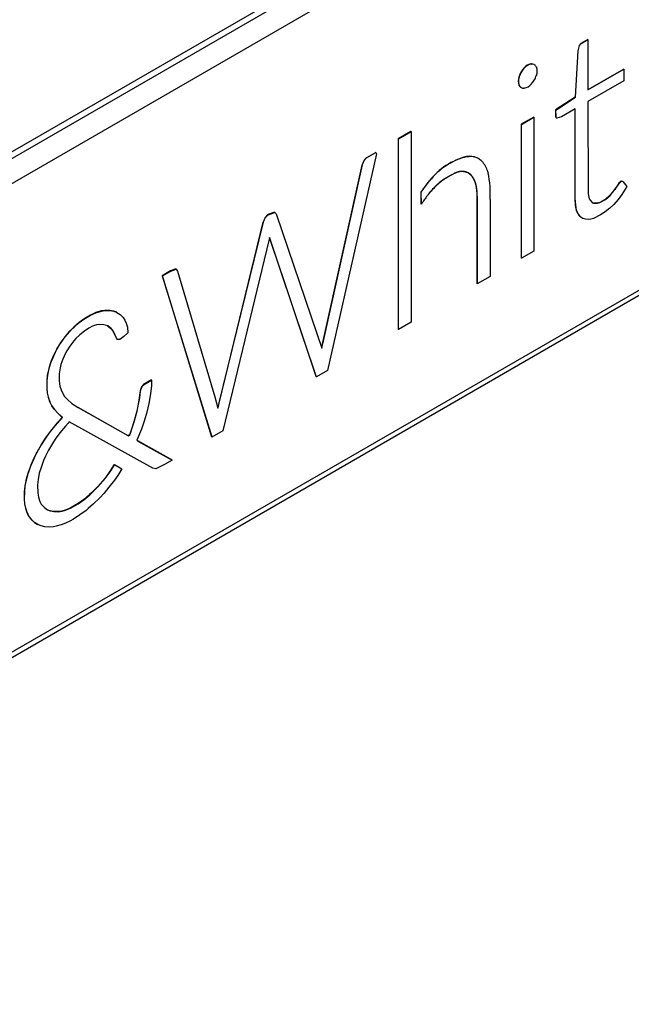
# Model space of a CAD drawing. Header units: millimetres. Extents: x 0 to 287, y 0 to 200.
# Tile 65 of 68: x 272.87 to 274.87, y 123.39 to 126.61. Entities that reach past the tile are written whole.
import ezdxf

# ---------------------------------------------------------------- set-up
doc = ezdxf.new("R2010")
doc.units = ezdxf.units.MM
doc.layers.add('130.193_BW4C_CTM', color=7, linetype='Continuous')
doc.layers.add('Défaut', color=7, linetype='Continuous')

# ---------------------------------------------------------------- blocks, each defined once
blk = doc.blocks.new('SE3')
at = {"layer": '130.193_BW4C_CTM', "color": 7, "linetype": 'Continuous'}
for p, q in [((279.184, 129.8388), (270.8189, 125.0093)), ((270.8511, 125.0062), (278.7494, 129.5663)), ((270.8869, 124.9456), (278.7845, 129.5053)), ((278.7845, 127.972), (270.8869, 123.4123)), ((270.8759, 123.389), (278.7743, 127.9492)), ((274.7236, 126.5441), (274.7014, 126.5312)), ((274.7021, 126.5307), (274.7244, 126.5437)), ((274.7244, 126.5437), (274.7236, 126.5441)), ((274.7244, 126.5437), (274.7244, 126.3789)), ((274.6912, 126.5068), (274.6827, 126.3559)), ((274.6834, 126.3555), (274.6919, 126.5064)), ((274.6956, 126.5244), (274.6912, 126.5068)), ((274.6919, 126.5064), (274.6912, 126.5068)), ((274.6919, 126.5064), (274.6963, 126.524)), ((274.7014, 126.5312), (274.6956, 126.5244)), ((274.6963, 126.524), (274.6956, 126.5244)), ((274.6963, 126.524), (274.7021, 126.5307)), ((274.7021, 126.5307), (274.7014, 126.5312)), ((274.5149, 126.4503), (274.5144, 126.4497)), ((274.5151, 126.4493), (274.5144, 126.4497)), ((274.5161, 126.4516), (274.5149, 126.4503)), ((274.5157, 126.4499), (274.5149, 126.4503)), ((274.5151, 126.4493), (274.5157, 126.4499)), ((274.5157, 126.4499), (274.5168, 126.4511)), ((274.5168, 126.4511), (274.5161, 126.4516)), ((274.5387, 126.464), (274.5376, 126.464)), ((274.5383, 126.4635), (274.5376, 126.464)), ((274.5383, 126.4635), (274.5394, 126.4636)), ((274.5392, 126.4641), (274.5387, 126.464)), ((274.5394, 126.4636), (274.5387, 126.464)), ((274.5399, 126.4637), (274.5392, 126.4641)), ((274.5394, 126.4636), (274.5399, 126.4637)), ((274.5484, 126.462), (274.5479, 126.4623)), ((274.5487, 126.4619), (274.5479, 126.4623)), ((274.5491, 126.4616), (274.5484, 126.462)), ((274.5487, 126.4619), (274.5491, 126.4616)), ((274.5491, 126.4616), (274.5495, 126.4614)), ((274.5555, 126.4547), (274.5558, 126.4542)), ((274.5558, 126.4542), (274.5561, 126.4537)), ((274.8412, 126.4471), (274.7244, 126.3797)), ((274.7244, 126.3789), (274.8419, 126.4467)), ((274.8419, 126.4467), (274.8412, 126.4471)), ((274.8419, 126.4467), (274.8419, 126.4088)), ((274.4987, 126.4219), (274.4984, 126.4211)), ((274.4991, 126.4207), (274.4984, 126.4211)), ((274.4989, 126.4227), (274.4987, 126.4219)), ((274.4994, 126.4215), (274.4987, 126.4219)), ((274.4996, 126.4223), (274.4989, 126.4227)), ((274.4991, 126.4207), (274.4994, 126.4215)), ((274.4994, 126.4215), (274.4996, 126.4223)), ((274.5053, 126.4371), (274.5049, 126.4364)), ((274.5056, 126.436), (274.5049, 126.4364)), ((274.5057, 126.4379), (274.5053, 126.4371)), ((274.506, 126.4367), (274.5053, 126.4371)), ((274.5056, 126.436), (274.506, 126.4367)), ((274.5064, 126.4375), (274.5057, 126.4379)), ((274.506, 126.4367), (274.5064, 126.4375)), ((274.5491, 126.4119), (274.5487, 126.4111)), ((274.5495, 126.4126), (274.5491, 126.4119)), ((274.5558, 126.4266), (274.5555, 126.4259)), ((274.556, 126.4274), (274.5558, 126.4266)), ((274.8419, 126.4088), (274.7244, 126.3409)), ((274.4984, 126.3951), (274.4987, 126.3946)), ((274.4991, 126.3947), (274.4984, 126.3951)), ((274.4987, 126.3946), (274.4989, 126.3941)), ((274.4994, 126.3942), (274.4987, 126.3946)), ((274.4996, 126.3937), (274.4989, 126.3941)), ((274.4994, 126.3942), (274.4991, 126.3947)), ((274.4996, 126.3937), (274.4994, 126.3942)), ((274.5048, 126.3876), (274.5053, 126.3874)), ((274.5056, 126.3872), (274.5048, 126.3876)), ((274.506, 126.387), (274.5053, 126.3874)), ((274.506, 126.387), (274.5056, 126.3872)), ((274.5064, 126.3867), (274.506, 126.387)), ((274.5157, 126.3849), (274.5151, 126.3849)), ((274.5162, 126.385), (274.5157, 126.3849)), ((274.5394, 126.3987), (274.5388, 126.3981)), ((274.5399, 126.3993), (274.5394, 126.3987)), ((274.6827, 126.3559), (274.6187, 126.3137)), ((274.6194, 126.3133), (274.6834, 126.3555)), ((274.6834, 126.3555), (274.6827, 126.3559)), ((274.6187, 126.3137), (274.6188, 126.2913)), ((274.6194, 126.3133), (274.6187, 126.3137)), ((274.6195, 126.2909), (274.6194, 126.3133)), ((274.6825, 126.3168), (274.6375, 126.2908)), ((274.6818, 126.3164), (274.6818, 126.0256)), ((274.6825, 126.0251), (274.6825, 126.3168)), ((274.7244, 126.3409), (274.7247, 126.0395)), ((274.547, 126.2902), (274.5061, 126.2666)), ((274.5068, 126.2661), (274.5478, 126.2898)), ((274.5478, 126.2898), (274.547, 126.2902)), ((274.5478, 126.2898), (274.5478, 125.8522)), ((274.6188, 126.2913), (274.6218, 126.2866)), ((274.6195, 126.2909), (274.6188, 126.2913)), ((274.6225, 126.2862), (274.6195, 126.2909)), ((274.6225, 126.2862), (274.6218, 126.2866)), ((274.6375, 126.2908), (274.6225, 126.2862)), ((274.5061, 126.2666), (274.5061, 125.829)), ((274.5068, 126.2661), (274.5061, 126.2666)), ((274.5068, 125.8286), (274.5068, 126.2661)), ((274.1456, 126.2435), (274.1038, 126.2194)), ((274.1038, 126.2194), (274.1038, 125.5961)), ((274.1045, 126.219), (274.1038, 126.2194)), ((274.1045, 126.219), (274.1463, 126.2431)), ((274.1045, 125.5957), (274.1045, 126.219)), ((274.1463, 126.2431), (274.1456, 126.2435)), ((274.1463, 126.2431), (274.1463, 125.6199)), ((274.0326, 126.1705), (273.8723, 125.4618)), ((273.9924, 126.1491), (273.9856, 126.1337)), ((273.9999, 126.157), (273.9924, 126.1491)), ((273.9931, 126.1487), (273.9924, 126.1491)), ((273.9931, 126.1487), (274.0006, 126.1565)), ((274.0304, 126.1745), (273.9999, 126.157)), ((274.0006, 126.1565), (273.9999, 126.157)), ((274.0006, 126.1565), (274.0311, 126.1741)), ((274.0311, 126.1741), (274.0304, 126.1745)), ((274.0311, 126.1741), (274.0326, 126.1705)), ((274.3317, 126.1618), (274.3277, 126.1614)), ((274.3284, 126.161), (274.3277, 126.1614)), ((274.3284, 126.161), (274.3324, 126.1614)), ((274.3357, 126.1622), (274.3317, 126.1618)), ((274.3324, 126.1614), (274.3317, 126.1618)), ((274.3324, 126.1614), (274.3364, 126.1618)), ((274.3364, 126.1618), (274.3357, 126.1622)), ((274.3699, 126.1531), (274.3691, 126.1535)), ((274.3699, 126.1531), (274.3725, 126.151)), ((274.3725, 126.151), (274.3751, 126.1489)), ((273.9856, 126.1337), (273.8571, 125.5532)), ((273.8578, 125.5527), (273.9863, 126.1333)), ((273.9863, 126.1333), (273.9856, 126.1337)), ((273.9863, 126.1333), (273.9931, 126.1487)), ((274.3362, 126.106), (274.3385, 126.104)), ((274.3369, 126.1056), (274.3362, 126.106)), ((274.3392, 126.1036), (274.3369, 126.1056)), ((274.3385, 126.104), (274.3414, 126.1015)), ((274.3392, 126.1036), (274.3385, 126.104)), ((274.3421, 126.1011), (274.3392, 126.1036)), ((274.3421, 126.1011), (274.3414, 126.1015)), ((274.395, 126.1167), (274.3964, 126.1124)), ((274.3964, 126.1124), (274.3977, 126.1081)), ((274.1983, 126.0728), (274.1779, 126.0451)), ((274.1786, 126.0447), (274.199, 126.0724)), ((274.2001, 126.075), (274.1983, 126.0728)), ((274.199, 126.0724), (274.1983, 126.0728)), ((274.199, 126.0724), (274.2009, 126.0746)), ((274.2058, 126.082), (274.2001, 126.075)), ((274.2009, 126.0746), (274.2001, 126.075)), ((274.2009, 126.0746), (274.2065, 126.0816)), ((274.2065, 126.0816), (274.2058, 126.082)), ((274.8117, 126.0538), (274.7957, 126.0347)), ((274.7964, 126.0343), (274.8124, 126.0533)), ((274.8233, 126.0707), (274.8117, 126.0538)), ((274.8124, 126.0533), (274.8117, 126.0538)), ((274.8124, 126.0533), (274.824, 126.0703)), ((274.8257, 126.074), (274.8233, 126.0707)), ((274.824, 126.0703), (274.8233, 126.0707)), ((274.824, 126.0703), (274.8264, 126.0736)), ((274.8328, 126.0808), (274.8257, 126.074)), ((274.8264, 126.0736), (274.8257, 126.074)), ((274.8264, 126.0736), (274.8335, 126.0804)), ((274.8375, 126.0797), (274.8328, 126.0808)), ((274.8335, 126.0804), (274.8328, 126.0808)), ((274.8335, 126.0804), (274.8383, 126.0793)), ((274.8513, 126.0635), (274.8351, 126.0367)), ((274.8383, 126.0793), (274.8375, 126.0797)), ((274.8383, 126.0793), (274.8513, 126.0635)), ((274.1779, 126.0451), (274.1785, 126.0055)), ((274.1786, 126.0447), (274.1779, 126.0451)), ((274.1792, 126.0051), (274.1786, 126.0447)), ((274.2012, 126.0357), (274.1997, 126.0338)), ((274.2063, 126.0422), (274.2012, 126.0357)), ((274.4044, 126.0207), (274.4044, 125.986)), ((274.6818, 126.0256), (274.6831, 126.0031)), ((274.6825, 126.0251), (274.6818, 126.0256)), ((274.6838, 126.0027), (274.6825, 126.0251)), ((274.7247, 126.0395), (274.7288, 126.0229)), ((274.7288, 126.0229), (274.7312, 126.0184)), ((274.7804, 126.0213), (274.7628, 126.0114)), ((274.7635, 126.011), (274.7812, 126.0209)), ((274.7957, 126.0347), (274.7804, 126.0213)), ((274.7812, 126.0209), (274.7804, 126.0213)), ((274.7812, 126.0209), (274.7964, 126.0343)), ((274.7964, 126.0343), (274.7957, 126.0347)), ((274.8228, 126.0206), (274.8087, 126.0049)), ((274.8351, 126.0367), (274.8228, 126.0206)), ((274.1792, 126.0051), (274.1785, 126.0055)), ((274.3618, 125.9969), (274.3618, 125.9622)), ((274.3625, 125.9965), (274.3618, 125.9969)), ((274.3625, 125.9618), (274.3625, 125.9965)), ((274.6831, 126.0031), (274.6862, 125.986)), ((274.6838, 126.0027), (274.6831, 126.0031)), ((274.6869, 125.9856), (274.6838, 126.0027)), ((274.7312, 126.0184), (274.7394, 126.01)), ((274.742, 126.0093), (274.7392, 126.0103)), ((274.7394, 126.01), (274.7427, 126.0088)), ((274.7543, 126.0088), (274.742, 126.0093)), ((274.7427, 126.0088), (274.742, 126.0093)), ((274.7427, 126.0088), (274.755, 126.0084)), ((274.7628, 126.0114), (274.7543, 126.0088)), ((274.755, 126.0084), (274.7543, 126.0088)), ((274.755, 126.0084), (274.7635, 126.011)), ((274.7635, 126.011), (274.7628, 126.0114)), ((274.7959, 125.9927), (274.7808, 125.9801)), ((274.8087, 126.0049), (274.7959, 125.9927)), ((273.6691, 125.9624), (273.6621, 125.9468)), ((273.6628, 125.9464), (273.6698, 125.962)), ((273.6777, 125.9712), (273.6691, 125.9624)), ((273.6698, 125.962), (273.6691, 125.9624)), ((273.6698, 125.962), (273.6784, 125.9707)), ((273.6998, 125.9789), (273.6777, 125.9712)), ((273.6784, 125.9707), (273.6777, 125.9712)), ((273.6784, 125.9707), (273.7005, 125.9785)), ((273.7005, 125.9785), (273.6998, 125.9789)), ((273.7005, 125.9785), (273.7053, 125.9736)), ((273.7053, 125.9736), (273.8382, 125.5831)), ((274.3618, 125.9622), (274.3618, 125.7451)), ((274.3625, 125.9618), (274.3618, 125.9622)), ((274.3625, 125.7447), (274.3625, 125.9618)), ((274.4044, 125.986), (274.4044, 125.7689)), ((274.6862, 125.986), (274.6901, 125.9762)), ((274.6869, 125.9856), (274.6862, 125.986)), ((274.6908, 125.9758), (274.6869, 125.9856)), ((274.6901, 125.9762), (274.6965, 125.9672)), ((274.6908, 125.9758), (274.6901, 125.9762)), ((274.6972, 125.9668), (274.6908, 125.9758)), ((274.6965, 125.9672), (274.701, 125.9625)), ((274.6972, 125.9668), (274.6965, 125.9672)), ((274.7017, 125.9621), (274.6972, 125.9668)), ((274.7017, 125.9621), (274.701, 125.9625)), ((274.7072, 125.959), (274.7017, 125.9621)), ((274.716, 125.9564), (274.7072, 125.959)), ((274.7249, 125.9556), (274.716, 125.9564)), ((274.7338, 125.9565), (274.7249, 125.9556)), ((274.7427, 125.9591), (274.7338, 125.9565)), ((274.7658, 125.9709), (274.7427, 125.9591)), ((274.7808, 125.9801), (274.7658, 125.9709)), ((273.6621, 125.9468), (273.5178, 125.3557)), ((273.5185, 125.3553), (273.6628, 125.9464)), ((273.6628, 125.9464), (273.6621, 125.9468)), ((273.6835, 125.8962), (273.6824, 125.891)), ((273.6833, 125.8952), (273.8349, 125.4434)), ((273.8356, 125.443), (273.6835, 125.8962)), ((273.6824, 125.891), (273.5305, 125.2644)), ((274.5068, 125.8286), (274.5061, 125.829)), ((274.5478, 125.8522), (274.5068, 125.8286)), ((273.3595, 125.7872), (273.3325, 125.7716)), ((273.3325, 125.7716), (273.4942, 125.2443)), ((273.3332, 125.7712), (273.3325, 125.7716)), ((273.3332, 125.7712), (273.3602, 125.7868)), ((273.4949, 125.2439), (273.3332, 125.7712)), ((273.3773, 125.7936), (273.3595, 125.7872)), ((273.3602, 125.7868), (273.3595, 125.7872)), ((273.3602, 125.7868), (273.378, 125.7932)), ((273.378, 125.7932), (273.3773, 125.7936)), ((273.378, 125.7932), (273.3821, 125.7863)), ((273.3821, 125.7863), (273.5043, 125.3755)), ((274.4044, 125.7689), (274.3625, 125.7447)), ((274.3625, 125.7447), (274.3618, 125.7451)), ((273.0976, 125.6428), (273.0756, 125.6296)), ((273.0763, 125.6292), (273.0983, 125.6424)), ((273.115, 125.651), (273.0976, 125.6428)), ((273.0983, 125.6424), (273.0976, 125.6428)), ((273.0983, 125.6424), (273.1157, 125.6506)), ((273.1327, 125.6562), (273.115, 125.651)), ((273.1157, 125.6506), (273.115, 125.651)), ((273.1157, 125.6506), (273.1334, 125.6558)), ((273.1452, 125.6583), (273.1327, 125.6562)), ((273.1334, 125.6558), (273.1327, 125.6562)), ((273.1334, 125.6558), (273.1459, 125.6579)), ((273.16, 125.6581), (273.1452, 125.6583)), ((273.1459, 125.6579), (273.1452, 125.6583)), ((273.1459, 125.6579), (273.1607, 125.6577)), ((273.1738, 125.6558), (273.16, 125.6581)), ((273.1607, 125.6577), (273.16, 125.6581)), ((273.1607, 125.6577), (273.1745, 125.6554)), ((273.1838, 125.6522), (273.1738, 125.6558)), ((273.1745, 125.6554), (273.1738, 125.6558)), ((273.1745, 125.6554), (273.1845, 125.6517)), ((273.1845, 125.6517), (273.1838, 125.6522)), ((273.1845, 125.6517), (273.1947, 125.6447)), ((273.1947, 125.6447), (273.2043, 125.6352)), ((273.2043, 125.6352), (273.2107, 125.6257)), ((273.0433, 125.6036), (273.04, 125.6005)), ((273.0407, 125.6001), (273.0441, 125.6032)), ((273.0607, 125.6186), (273.0433, 125.6036)), ((273.0441, 125.6032), (273.0433, 125.6036)), ((273.0441, 125.6032), (273.0614, 125.6182)), ((273.0756, 125.6296), (273.0607, 125.6186)), ((273.0614, 125.6182), (273.0607, 125.6186)), ((273.0614, 125.6182), (273.0763, 125.6292)), ((273.0763, 125.6292), (273.0756, 125.6296)), ((273.105, 125.6061), (273.0928, 125.5999)), ((273.1175, 125.6104), (273.105, 125.6061)), ((273.1272, 125.6123), (273.1175, 125.6104)), ((273.141, 125.6114), (273.1272, 125.6123)), ((273.1541, 125.6074), (273.141, 125.6114)), ((273.1538, 125.6075), (273.1646, 125.5991)), ((273.1653, 125.5987), (273.1541, 125.6074)), ((273.2107, 125.6257), (273.2147, 125.6167)), ((273.2147, 125.6167), (273.2184, 125.6031)), ((273.2184, 125.6031), (273.2202, 125.5853)), ((274.1463, 125.6199), (274.1045, 125.5957)), ((273.0144, 125.5716), (273.0012, 125.554)), ((273.0019, 125.5535), (273.0151, 125.5712)), ((273.0286, 125.5886), (273.0144, 125.5716)), ((273.0151, 125.5712), (273.0144, 125.5716)), ((273.0151, 125.5712), (273.0293, 125.5882)), ((273.04, 125.6005), (273.0286, 125.5886)), ((273.0293, 125.5882), (273.0286, 125.5886)), ((273.0293, 125.5882), (273.0407, 125.6001)), ((273.0407, 125.6001), (273.04, 125.6005)), ((273.0626, 125.578), (273.0499, 125.5659)), ((273.0788, 125.5907), (273.0626, 125.578)), ((273.0928, 125.5999), (273.0788, 125.5907)), ((273.1646, 125.5991), (273.1712, 125.5912)), ((273.1653, 125.5987), (273.1646, 125.5991)), ((273.1719, 125.5908), (273.1653, 125.5987)), ((273.1712, 125.5912), (273.184, 125.5639)), ((273.1719, 125.5908), (273.1712, 125.5912)), ((273.1847, 125.5635), (273.1719, 125.5908)), ((273.2069, 125.5726), (273.1939, 125.5632)), ((273.2202, 125.5853), (273.2069, 125.5726)), ((273.8382, 125.5831), (273.8538, 125.5345)), ((274.1045, 125.5957), (274.1038, 125.5961)), ((272.9956, 125.5456), (272.9874, 125.5317)), ((272.9881, 125.5313), (272.9963, 125.5452)), ((273.0012, 125.554), (272.9956, 125.5456)), ((272.9963, 125.5452), (272.9956, 125.5456)), ((272.9963, 125.5452), (273.0019, 125.5535)), ((273.0019, 125.5535), (273.0012, 125.554)), ((273.0302, 125.5416), (273.0202, 125.5259)), ((273.0434, 125.5585), (273.0302, 125.5416)), ((273.0499, 125.5659), (273.0434, 125.5585)), ((273.1847, 125.5635), (273.184, 125.5639)), ((273.1939, 125.5632), (273.1847, 125.5635)), ((273.8571, 125.5532), (273.8533, 125.536)), ((273.8538, 125.5345), (273.8578, 125.5527)), ((273.8578, 125.5527), (273.8571, 125.5532)), ((272.9779, 125.5125), (272.9696, 125.4929)), ((272.9703, 125.4924), (272.9786, 125.512)), ((272.9874, 125.5317), (272.9779, 125.5125)), ((272.9786, 125.512), (272.9779, 125.5125)), ((272.9786, 125.512), (272.9881, 125.5313)), ((272.9881, 125.5313), (272.9874, 125.5317)), ((273.0164, 125.5185), (273.0075, 125.4988)), ((273.0202, 125.5259), (273.0164, 125.5185)), ((272.9662, 125.4838), (272.9617, 125.4681)), ((272.9625, 125.4677), (272.9669, 125.4833)), ((272.9696, 125.4929), (272.9662, 125.4838)), ((272.9669, 125.4833), (272.9662, 125.4838)), ((272.9669, 125.4833), (272.9703, 125.4924)), ((272.9703, 125.4924), (272.9696, 125.4929)), ((273.0014, 125.4809), (272.9988, 125.47)), ((273.0075, 125.4988), (273.0014, 125.4809)), ((272.9571, 125.4458), (272.9551, 125.4276)), ((272.9558, 125.4272), (272.9578, 125.4454)), ((272.9617, 125.4681), (272.9571, 125.4458)), ((272.9578, 125.4454), (272.9571, 125.4458)), ((272.9578, 125.4454), (272.9625, 125.4677)), ((272.9625, 125.4677), (272.9617, 125.4681)), ((272.9988, 125.47), (272.9958, 125.4507)), ((272.9958, 125.4507), (272.996, 125.4283)), ((273.8349, 125.4434), (273.8355, 125.4414)), ((273.8356, 125.443), (273.8349, 125.4434)), ((273.8363, 125.441), (273.8355, 125.4414)), ((273.8363, 125.441), (273.8356, 125.443)), ((273.8723, 125.4618), (273.8363, 125.441)), ((272.9551, 125.4276), (272.9553, 125.4024)), ((272.9558, 125.4272), (272.9551, 125.4276)), ((272.956, 125.402), (272.9558, 125.4272)), ((272.996, 125.4283), (272.9981, 125.4109)), ((272.9981, 125.4109), (273.002, 125.398)), ((273.2707, 125.4154), (273.2646, 125.4079)), ((273.2653, 125.4075), (273.2714, 125.4149)), ((273.2972, 125.4308), (273.2707, 125.4154)), ((273.2714, 125.4149), (273.2707, 125.4154)), ((273.2714, 125.4149), (273.2979, 125.4304)), ((273.2971, 125.4124), (273.2945, 125.3851)), ((273.2979, 125.4304), (273.2971, 125.4124)), ((273.2979, 125.4304), (273.2972, 125.4308)), ((272.9553, 125.4024), (272.9565, 125.3883)), ((272.956, 125.402), (272.9553, 125.4024)), ((272.9572, 125.3879), (272.956, 125.402)), ((272.9565, 125.3883), (272.9596, 125.3743)), ((272.9572, 125.3879), (272.9565, 125.3883)), ((272.9603, 125.3739), (272.9572, 125.3879)), ((273.002, 125.398), (273.0083, 125.3846)), ((273.0083, 125.3846), (273.0134, 125.377)), ((273.0134, 125.377), (273.0229, 125.3664)), ((273.2607, 125.3955), (273.2578, 125.3727)), ((273.2585, 125.3723), (273.2614, 125.3951)), ((273.2646, 125.4079), (273.2607, 125.3955)), ((273.2614, 125.3951), (273.2607, 125.3955)), ((273.2614, 125.3951), (273.2653, 125.4075)), ((273.2653, 125.4075), (273.2646, 125.4079)), ((273.2945, 125.3851), (273.2889, 125.3542)), ((272.9596, 125.3743), (272.9647, 125.3593)), ((272.9603, 125.3739), (272.9596, 125.3743)), ((272.9654, 125.3589), (272.9603, 125.3739)), ((272.9647, 125.3593), (272.9661, 125.3557)), ((272.9654, 125.3589), (272.9647, 125.3593)), ((272.9668, 125.3553), (272.9654, 125.3589)), ((272.9661, 125.3557), (272.9709, 125.3469)), ((272.9668, 125.3553), (272.9661, 125.3557)), ((272.9716, 125.3465), (272.9668, 125.3553)), ((272.9709, 125.3469), (272.9798, 125.3346)), ((272.9716, 125.3465), (272.9709, 125.3469)), ((272.9805, 125.3342), (272.9716, 125.3465)), ((273.0229, 125.3664), (273.0373, 125.3536)), ((273.0373, 125.3536), (273.0581, 125.3403)), ((273.2531, 125.3463), (273.2494, 125.3287)), ((273.2501, 125.3283), (273.2538, 125.3459)), ((273.2578, 125.3727), (273.2531, 125.3463)), ((273.2538, 125.3459), (273.2531, 125.3463)), ((273.2538, 125.3459), (273.2585, 125.3723)), ((273.2585, 125.3723), (273.2578, 125.3727)), ((273.2889, 125.3542), (273.2823, 125.3257)), ((273.5043, 125.3755), (273.5142, 125.3384)), ((273.5178, 125.3557), (273.5138, 125.3399)), ((273.5142, 125.3384), (273.5185, 125.3553)), ((273.5185, 125.3553), (273.5178, 125.3557)), ((272.9798, 125.3346), (272.9901, 125.3229)), ((272.9805, 125.3342), (272.9798, 125.3346)), ((272.9908, 125.3225), (272.9805, 125.3342)), ((272.9901, 125.3229), (273.0018, 125.3118)), ((272.9908, 125.3225), (272.9901, 125.3229)), ((273.0025, 125.3114), (272.9908, 125.3225)), ((273.2213, 125.2485), (273.0579, 125.3404)), ((273.0581, 125.3403), (273.222, 125.2481)), ((273.2494, 125.3287), (273.2396, 125.2937)), ((273.2403, 125.2933), (273.2501, 125.3283)), ((273.2501, 125.3283), (273.2494, 125.3287)), ((273.2823, 125.3257), (273.2746, 125.2997)), ((272.9892, 125.2903), (272.971, 125.2683)), ((272.9717, 125.2679), (272.9899, 125.2899)), ((273.0059, 125.3087), (272.9892, 125.2903)), ((272.9899, 125.2899), (272.9892, 125.2903)), ((272.9899, 125.2899), (273.0067, 125.3083)), ((273.0018, 125.3118), (273.0059, 125.3087)), ((273.0025, 125.3114), (273.0018, 125.3118)), ((273.0067, 125.3083), (273.0025, 125.3114)), ((273.0067, 125.3083), (273.0059, 125.3087)), ((273.0245, 125.2896), (273.0158, 125.2796)), ((273.0284, 125.2938), (273.0245, 125.2896)), ((273.3019, 125.1418), (273.0284, 125.2938)), ((273.2396, 125.2937), (273.2262, 125.2519)), ((273.2269, 125.2515), (273.2403, 125.2933)), ((273.2403, 125.2933), (273.2396, 125.2937)), ((273.2746, 125.2997), (273.2647, 125.2702)), ((272.9627, 125.2578), (272.9505, 125.2405)), ((272.9512, 125.2401), (272.9634, 125.2573)), ((272.971, 125.2683), (272.9627, 125.2578)), ((272.9634, 125.2573), (272.9627, 125.2578)), ((272.9634, 125.2573), (272.9717, 125.2679)), ((272.9717, 125.2679), (272.971, 125.2683)), ((272.9976, 125.2573), (272.9829, 125.2371)), ((273.0158, 125.2796), (272.9976, 125.2573)), ((273.2262, 125.2519), (273.2213, 125.2485)), ((273.222, 125.2481), (273.2213, 125.2485)), ((273.222, 125.2481), (273.2269, 125.2515)), ((273.2269, 125.2515), (273.2262, 125.2519)), ((273.2647, 125.2702), (273.2492, 125.2334)), ((273.5305, 125.2644), (273.4949, 125.2439)), ((272.9362, 125.218), (272.9231, 125.1954)), ((272.9238, 125.195), (272.9369, 125.2176)), ((272.9505, 125.2405), (272.9362, 125.218)), ((272.9369, 125.2176), (272.9362, 125.218)), ((272.9369, 125.2176), (272.9512, 125.2401)), ((272.9512, 125.2401), (272.9505, 125.2405)), ((272.9739, 125.2233), (272.9605, 125.2006)), ((272.9829, 125.2371), (272.9739, 125.2233)), ((273.2492, 125.2334), (273.2529, 125.231)), ((273.3643, 125.1692), (273.2527, 125.2311)), ((273.2529, 125.231), (273.365, 125.1688)), ((273.4949, 125.2439), (273.4942, 125.2443)), ((272.9211, 125.1919), (272.9126, 125.1744)), ((272.9133, 125.1739), (272.9218, 125.1915)), ((272.9231, 125.1954), (272.9211, 125.1919)), ((272.9218, 125.1915), (272.9211, 125.1919)), ((272.9218, 125.1915), (272.9238, 125.195)), ((272.9238, 125.195), (272.9231, 125.1954)), ((272.9605, 125.2006), (272.9505, 125.181)), ((272.9031, 125.152), (272.8949, 125.1296)), ((272.8956, 125.1292), (272.9038, 125.1516)), ((272.9126, 125.1744), (272.9031, 125.152)), ((272.9038, 125.1516), (272.9031, 125.152)), ((272.9038, 125.1516), (272.9133, 125.1739)), ((272.9133, 125.1739), (272.9126, 125.1744)), ((272.9446, 125.1672), (272.9363, 125.1448)), ((272.9505, 125.181), (272.9446, 125.1672)), ((273.176, 125.1542), (273.1608, 125.1305)), ((273.1615, 125.1301), (273.1767, 125.1538)), ((273.1767, 125.1538), (273.176, 125.1542)), ((273.1767, 125.1538), (273.2002, 125.1401)), ((273.3401, 125.1544), (273.3111, 125.1399)), ((273.365, 125.1688), (273.3401, 125.1544)), ((273.365, 125.1688), (273.3643, 125.1692)), ((272.8928, 125.1233), (272.8884, 125.1073)), ((272.8891, 125.1069), (272.8935, 125.1229)), ((272.8949, 125.1296), (272.8928, 125.1233)), ((272.8935, 125.1229), (272.8928, 125.1233)), ((272.8935, 125.1229), (272.8956, 125.1292)), ((272.8956, 125.1292), (272.8949, 125.1296)), ((272.9306, 125.1255), (272.9266, 125.1054)), ((272.9363, 125.1448), (272.9306, 125.1255)), ((273.1608, 125.1305), (273.1447, 125.1087)), ((273.1454, 125.1083), (273.1615, 125.1301)), ((273.1615, 125.1301), (273.1608, 125.1305)), ((273.2002, 125.1401), (273.187, 125.1185)), ((273.3111, 125.1399), (273.3019, 125.1418)), ((272.8884, 125.1073), (272.8837, 125.0841)), ((272.8844, 125.0837), (272.8891, 125.1069)), ((272.8891, 125.1069), (272.8884, 125.1073)), ((272.9266, 125.1054), (272.9247, 125.0874)), ((272.9247, 125.0874), (272.9252, 125.0605)), ((273.138, 125.1004), (273.122, 125.0824)), ((273.1227, 125.082), (273.1387, 125.1)), ((273.1447, 125.1087), (273.138, 125.1004)), ((273.1387, 125.1), (273.138, 125.1004)), ((273.1387, 125.1), (273.1454, 125.1083)), ((273.1454, 125.1083), (273.1447, 125.1087)), ((273.1761, 125.1032), (273.1582, 125.0796)), ((273.187, 125.1185), (273.1761, 125.1032)), ((272.8816, 125.0662), (272.8815, 125.0411)), ((272.8837, 125.0841), (272.8816, 125.0662)), ((272.8823, 125.0658), (272.8816, 125.0662)), ((272.8822, 125.0407), (272.8823, 125.0658)), ((272.8823, 125.0658), (272.8844, 125.0837)), ((272.8844, 125.0837), (272.8837, 125.0841)), ((272.9252, 125.0605), (272.9275, 125.0471)), ((273.0952, 125.0559), (273.0756, 125.0396)), ((273.0763, 125.0392), (273.0959, 125.0554)), ((273.1028, 125.063), (273.0952, 125.0559)), ((273.0959, 125.0554), (273.0952, 125.0559)), ((273.0959, 125.0554), (273.1035, 125.0626)), ((273.122, 125.0824), (273.1028, 125.063)), ((273.1035, 125.0626), (273.1028, 125.063)), ((273.1035, 125.0626), (273.1227, 125.082)), ((273.1227, 125.082), (273.122, 125.0824)), ((273.1423, 125.0606), (273.128, 125.0454)), ((273.1582, 125.0796), (273.1423, 125.0606)), ((272.8815, 125.0411), (272.8826, 125.0256)), ((272.8822, 125.0407), (272.8815, 125.0411)), ((272.8833, 125.0252), (272.8822, 125.0407)), ((272.8826, 125.0256), (272.8853, 125.0118)), ((272.8833, 125.0252), (272.8826, 125.0256)), ((272.886, 125.0114), (272.8833, 125.0252)), ((272.9275, 125.0471), (272.9321, 125.0334)), ((272.9321, 125.0334), (272.937, 125.0244)), ((272.937, 125.0244), (272.9383, 125.0228)), ((272.9383, 125.0228), (272.9471, 125.0134)), ((273.0571, 125.0264), (273.0315, 125.0116)), ((273.0322, 125.0112), (273.0578, 125.026)), ((273.0756, 125.0396), (273.0571, 125.0264)), ((273.0578, 125.026), (273.0571, 125.0264)), ((273.0578, 125.026), (273.0763, 125.0392)), ((273.0763, 125.0392), (273.0756, 125.0396)), ((273.1079, 125.0256), (273.0906, 125.0101)), ((273.128, 125.0454), (273.1079, 125.0256)), ((272.8853, 125.0118), (272.89, 124.9974)), ((272.886, 125.0114), (272.8853, 125.0118)), ((272.8907, 124.997), (272.886, 125.0114)), ((272.89, 124.9974), (272.8925, 124.9914)), ((272.8907, 124.997), (272.89, 124.9974)), ((272.8932, 124.991), (272.8907, 124.997)), ((272.8925, 124.9914), (272.8971, 124.9836)), ((272.8932, 124.991), (272.8925, 124.9914)), ((272.8978, 124.9832), (272.8932, 124.991)), ((272.9471, 125.0134), (272.957, 125.0061)), ((272.9653, 125.0026), (272.9567, 125.0063)), ((272.957, 125.0061), (272.966, 125.0022)), ((272.9773, 125.0005), (272.9653, 125.0026)), ((272.966, 125.0022), (272.9653, 125.0026)), ((272.966, 125.0022), (272.978, 125)), ((272.9914, 125.0002), (272.9773, 125.0005)), ((272.978, 125), (272.9773, 125.0005)), ((272.978, 125), (272.9921, 124.9998)), ((273.0042, 125.0021), (272.9914, 125.0002)), ((272.9921, 124.9998), (272.9914, 125.0002)), ((272.9921, 124.9998), (273.0049, 125.0017)), ((273.015, 125.0052), (273.0042, 125.0021)), ((273.0049, 125.0017), (273.0042, 125.0021)), ((273.0049, 125.0017), (273.0157, 125.0048)), ((273.0315, 125.0116), (273.015, 125.0052)), ((273.0157, 125.0048), (273.015, 125.0052)), ((273.0157, 125.0048), (273.0322, 125.0112)), ((273.0322, 125.0112), (273.0315, 125.0116)), ((273.0833, 125.0043), (273.0634, 124.9894)), ((273.0906, 125.0101), (273.0833, 125.0043)), ((272.8971, 124.9836), (272.9054, 124.9735)), ((272.8978, 124.9832), (272.8971, 124.9836)), ((272.9061, 124.9731), (272.8978, 124.9832)), ((272.9054, 124.9735), (272.9146, 124.965)), ((272.9061, 124.9731), (272.9054, 124.9735)), ((272.9153, 124.9646), (272.9061, 124.9731)), ((272.9146, 124.965), (272.9247, 124.9581)), ((272.9153, 124.9646), (272.9146, 124.965)), ((272.9254, 124.9576), (272.9153, 124.9646)), ((272.9254, 124.9576), (272.9247, 124.9581)), ((273.0162, 124.9621), (273.0015, 124.9567)), ((273.03, 124.9685), (273.0162, 124.9621)), ((273.0428, 124.9758), (273.03, 124.9685)), ((273.0634, 124.9894), (273.0428, 124.9758)), ((272.9276, 124.9564), (272.9254, 124.9576)), ((272.9361, 124.9532), (272.9276, 124.9564)), ((272.9491, 124.9507), (272.9361, 124.9532)), ((272.9629, 124.9498), (272.9491, 124.9507)), ((272.9766, 124.9505), (272.9629, 124.9498)), ((272.9859, 124.9522), (272.9766, 124.9505)), ((273.0015, 124.9567), (272.9859, 124.9522))]:
    blk.add_line(p, q, dxfattribs=at)
for centre, radius, start, end in [((274.575, 126.3962), 0.0809, 138.5405, 148.9899), ((274.5757, 126.3958), 0.0809, 138.5405, 148.9899), ((274.5441, 126.4279), 0.0367, 100.2342, 139.7771), ((274.5448, 126.4275), 0.0367, 100.2342, 139.7771), ((274.5399, 126.4455), 0.0186, 64.4269, 92.206), ((274.5406, 126.4451), 0.0186, 64.4269, 92.206), ((274.5382, 126.4452), 0.0197, 28.7952, 55.2724), ((274.5208, 126.4406), 0.0376, 339.4945, 20.3748), ((274.5345, 126.4081), 0.0383, 160.1503, 199.9225), ((274.5352, 126.4077), 0.0383, 160.1503, 199.9225), ((274.5749, 126.3979), 0.0799, 151.1501, 161.8684), ((274.5756, 126.3975), 0.0799, 151.1501, 161.8684), ((274.4757, 126.4556), 0.0855, 318.7571, 328.6613), ((274.4682, 126.4573), 0.0928, 331.188, 340.2082), ((274.5155, 126.4033), 0.019, 208.9186, 235.74), ((274.5162, 126.4029), 0.019, 208.9186, 235.74), ((274.5145, 126.4039), 0.019, 244.7009, 271.7399), ((274.5087, 126.4241), 0.0399, 280.9126, 319.1479), ((274.3841, 125.9416), 0.227, 104.3832, 141.7804), ((274.3848, 125.9412), 0.227, 104.3832, 141.7804), ((274.3364, 126.0964), 0.0658, 60.2133, 90.6013), ((274.3371, 126.096), 0.0658, 60.2133, 90.6013), ((274.3045, 126.0829), 0.0966, 20.4386, 43.057), ((274.0827, 126.0401), 0.3223, 356.563, 12.1878), ((274.5921, 125.7323), 0.4949, 142.464, 146.5584)]:
    blk.add_arc(centre, radius, start, end, dxfattribs=at)
for points, knots in [([(274.2056, 126.0426), (274.2327, 126.073), (274.2481, 126.0837), (274.2635, 126.0943), (274.2885, 126.107), (274.3135, 126.1198), (274.3362, 126.106)], [0, 0, 0, 0.320607, 0.320607, 0.608484, 0.608484, 1, 1, 1]), ([(274.3369, 126.1056), (274.3142, 126.1193), (274.2892, 126.1066), (274.2642, 126.0939), (274.2488, 126.0833), (274.2334, 126.0726), (274.2063, 126.0422)], [0, 0, 0, 0.391516, 0.391516, 0.679393, 0.679393, 1, 1, 1]), ([(274.3414, 126.1015), (274.3541, 126.0854), (274.3574, 126.0694), (274.3607, 126.0534), (274.3613, 126.0395), (274.3618, 126.0256), (274.3618, 126.0242), (274.3618, 126.0228), (274.3618, 126.0172), (274.3618, 126.0117), (274.3618, 125.9969)], [0, 0, 0, 0.376651, 0.376651, 0.645259, 0.645259, 0.774542, 0.774542, 0.831903, 0.831903, 1, 1, 1]), ([(274.3625, 125.9965), (274.3625, 126.0113), (274.3625, 126.0168), (274.3625, 126.0224), (274.3625, 126.0238), (274.3625, 126.0252), (274.362, 126.0391), (274.3614, 126.053), (274.3581, 126.069), (274.3548, 126.085), (274.3421, 126.1011)], [0, 0, 0, 0.168097, 0.168097, 0.225458, 0.225458, 0.354741, 0.354741, 0.623349, 0.623349, 1, 1, 1])]:
    blk.add_open_spline(points, degree=2, knots=knots, dxfattribs=at)

msp = doc.modelspace()

# ---------------------------------------------------------------- block references
at = {"layer": 'Défaut'}
msp.add_blockref('SE3', (0, 0), dxfattribs=at)

doc.saveas('drawing.dxf')
